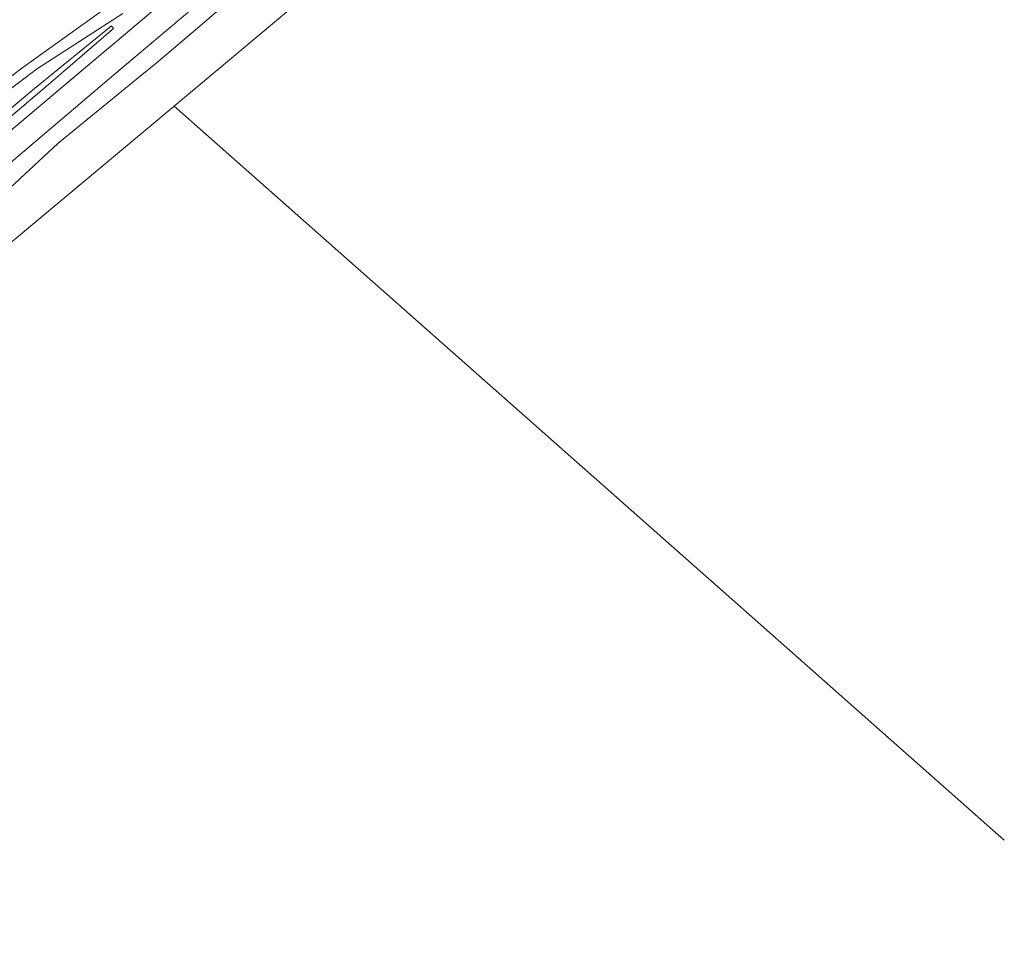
# Model space of a CAD drawing. Header units: metres. Extents: x 83575 to 86200, y 450600 to 453750.
# Tile 79 of 94: x 85556 to 85750, y 452634 to 452814. Entities that reach past the tile are written whole.
import ezdxf

# ---------------------------------------------------------------- set-up
doc = ezdxf.new("R2010")
doc.units = ezdxf.units.M
doc.layers.add('gw-bs-grondwerklijn', color=253, linetype='Continuous', lineweight=18)
doc.layers.add('vh-bs-randverharding', color=253, linetype='Continuous', lineweight=18)

msp = doc.modelspace()

# ---------------------------------------------------------------- linework, layer by layer
at = {"layer": 'gw-bs-grondwerklijn'}
for p, q in [((85576.35, 452815.36), (85559.53, 452804.55)), ((85559.53, 452804.55), (85547.12, 452795.23))]:
    msp.add_line(p, q, dxfattribs=at)
for points in [[(85579.74, 452803.04), (85582.81, 452805.55), (85591.99, 452813.26), (85608.76, 452827.88), (85613.53, 452832.61), (85629.69, 452846.69), (85651.68, 452865.11), (85668.47, 452879.4), (85671.96, 452882.29)], [(85483, 452740.24), (85488.32, 452744.49), (85498.36, 452752.69), (85533.55, 452781.93), (85538.13, 452783.06), (85558.93, 452800.58), (85574.09, 452812.95), (85574.49, 452812.4), (85561.67, 452801.39), (85538.41, 452781.72), (85533.58, 452779.66), (85523.82, 452771.65), (85508.77, 452758.49)], [(85453.1, 452700), (85457.79, 452703.55), (85487.76, 452725.46), (85506.72, 452740.91), (85523.25, 452755.02), (85536.58, 452766.46), (85542.86, 452766.91), (85548.62, 452771.81), (85548.58, 452775.93), (85563.52, 452789.77), (85579.74, 452803.04)]]:
    msp.add_lwpolyline(points, dxfattribs=at)
at = {"layer": 'gw-bs-grondwerklijn', "flags": 128}
msp.add_lwpolyline([(85600.42, 452835.68), (85588.64, 452827.36), (85576.53, 452819.04), (85556.42, 452804.58), (85549.04, 452798.98), (85539.38, 452791.66), (85519.76, 452778.38), (85493.7, 452759.03), (85469.03, 452741.36), (85447.39, 452725.18), (85425.61, 452707.76), (85405.24, 452689.39), (85378.86, 452661.52), (85372.22, 452654), (85364.68, 452645.49), (85352.51, 452630.97), (85346.45, 452622.69), (85338.98, 452609.67), (85337.35, 452606.46), (85330.3, 452595.23), (85325.21, 452585.53), (85325.21, 452585.53)], dxfattribs=at)
at = {"layer": 'vh-bs-randverharding'}
for p, q in [((85696.31, 452700), (85586.43, 452797.13)), ((85750, 452652.54), (85696.31, 452700))]:
    msp.add_line(p, q, dxfattribs=at)
for points in [[(85689.46, 452927.18), (85690.08, 452924.06), (85690.08, 452921.12), (85689.68, 452918.21), (85688.89, 452915.38), (85688.65, 452914.53), (85687.47, 452911.29), (85685.92, 452908.21), (85684.02, 452905.33), (85681.8, 452902.7), (85679.29, 452900.33), (85676.71, 452896.39), (85672.12, 452889.96), (85667.21, 452883.77), (85661.99, 452877.83), (85648.22, 452865.62), (85645.24, 452862.9), (85632.06, 452851.82), (85610.35, 452833.45), (85595.78, 452821.24), (85577.08, 452805.39)], [(85661.56, 452859.94), (85638.26, 452840.38), (85611.44, 452818.15), (85586.43, 452797.13)], [(85573.51, 452808.55), (85590.7, 452823.12)], [(85437.93, 452700), (85454.88, 452712.33), (85467.62, 452721.34), (85480.12, 452730.69), (85487.61, 452736.59), (85492.38, 452740.35), (85500.36, 452746.91), (85519.02, 452762.64), (85549.15, 452788.05), (85572.8, 452807.95), (85573.51, 452808.55)], [(85577.08, 452805.39), (85573.65, 452802.48), (85554.31, 452786.07), (85546.85, 452779.51), (85538.17, 452772.39), (85523.92, 452760.5), (85501.02, 452741.53), (85492.58, 452734.59), (85480.23, 452724.88), (85467.64, 452715.49), (85454.81, 452706.42), (85446.01, 452700)], [(85586.43, 452797.13), (85553.73, 452769.8), (85541.9, 452758.63), (85523.16, 452743.13), (85501.12, 452724.61), (85480.8, 452708.91), (85468.71, 452700)]]:
    msp.add_lwpolyline(points, dxfattribs=at)

doc.saveas('drawing.dxf')
